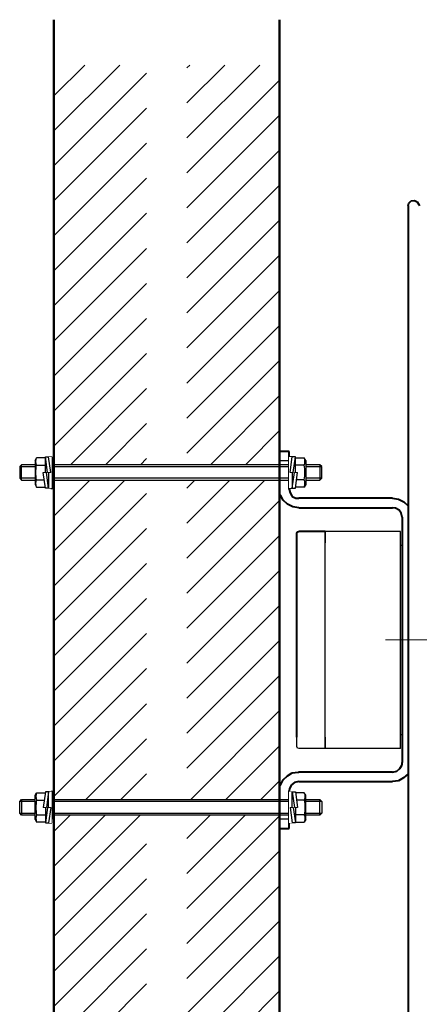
# Model space of a CAD drawing. Header units: millimetres. Extents: x -404827 to -46036, y 267324 to 306977.
# Tile 54 of 55: x -46650 to -46445, y 273299 to 273804. Entities that reach past the tile are written whole.
import ezdxf

# ---------------------------------------------------------------- set-up
doc = ezdxf.new("R2010")
doc.units = ezdxf.units.MM
doc.set_wipeout_variables(frame=1)
doc.linetypes.add('ACAD_ISO04W100', pattern=[30, 24, -3, 0, -3])
doc.layers.add('Осевая', color=80, linetype='ACAD_ISO04W100', lineweight=20)
doc.layers.add('Основная', color=1, linetype='Continuous', lineweight=50)
for name, color, linetype in [('ПРТК_Болты', 4, 'Continuous'), ('ПРТК_Шайбы', 3, 'Continuous'), ('ПРТК_Шпильки_резьбовые', 4, 'Continuous')]:
    doc.layers.add(name, color=color, linetype=linetype)

# ---------------------------------------------------------------- blocks, each defined once
blk = doc.blocks.new('*U41')
for p, q in [((3, 0), (3, -155)), ((-4, -1), (4, -1)), ((-3, -155), (-3, 0)), ((4, -154), (-4, -154))]:
    blk.add_line(p, q)
blk.add_lwpolyline([(3, 0), (-3, 0), (-4, -1), (-4, -154), (-3, -155), (3, -155), (4, -154), (4, -1)], close=True)
blk = doc.blocks.new('*U25')
at = {"color": 3, "linetype": 'ByBlock', "lineweight": -2}
blk.add_lwpolyline([(-8, 1.6), (-8, 0), (8, 0), (8, 1.6)], close=True, dxfattribs=at)
at = {"color": 3}
blk.add_wipeout([(8, 1.6), (8, 0), (-8, 0), (-8, 1.6)], dxfattribs=at)
blk = doc.blocks.new('*U42')
blk.add_wipeout([(-1.1, 0), (0, 8), (1.6, 8), (1.6, 7.51), (6.13, 7.51), (6.9, 6.17), (6.9, -6.18), (6.13, -7.51), (1.67, -7.51), (1.6, -8), (0, -8), (0, 0)])
at = {"layer": 'ПРТК_Болты', "linetype": 'ByBlock', "lineweight": -2}
for p, q in [((1.6, 7.51), (6.13, 7.51)), ((6.9, 6.17), (6.13, 7.51)), ((6.9, 6.17), (6.9, -6.18)), ((6.13, 3.75), (1.6, 3.75)), ((6.13, -3.75), (2.18, -3.75)), ((6.13, -7.51), (1.67, -7.51)), ((6.9, -6.18), (6.13, -7.51))]:
    blk.add_line(p, q, dxfattribs=at)
for centre, radius, start, end in [((1.74, 5.63), 4.78, 336.8627, 23.1373), ((-12.01, 0), 18.53, 348.3122, 11.6878), ((1.74, -5.63), 4.78, 336.8627, 23.1373)]:
    blk.add_arc(centre, radius, start, end, dxfattribs=at)
at = {"layer": 'ПРТК_Шайбы'}
for p, q in [((-1.1, 0), (0, 8)), ((0.5, 0), (1.6, 8)), ((0, -8), (1.1, 0)), ((1.6, -8), (2.7, 0))]:
    blk.add_line(p, q, dxfattribs=at)
at = {"layer": 'ПРТК_Шайбы', "linetype": 'ByBlock', "lineweight": -2}
for p, q in [((1.6, 8), (0, 8)), ((1.6, 0), (1.6, 8)), ((0, 0), (0, -8)), ((0, -8), (1.6, -8))]:
    blk.add_line(p, q, dxfattribs=at)
at = {"layer": 'ПРТК_Шайбы', "linetype": 'ByBlock', "lineweight": 9}
for p, q in [((-1.1, 0), (0.5, 0)), ((1.08, 4.2), (1.6, 4.2)), ((2.7, 0), (1.1, 0)), ((0, -4.2), (0.52, -4.2))]:
    blk.add_line(p, q, dxfattribs=at)

msp = doc.modelspace()

# ---------------------------------------------------------------- hatches: boundary and pattern name
at = {"lineweight": 25}
h = msp.add_hatch(dxfattribs=at)
h.set_pattern_fill('ANSI31', scale=4)
h.paths.add_polyline_path([(-46585.376, 273780.488), (-46632.898, 273780.488), (-46632.898, 273575.548), (-46585.376, 273575.548)])
h.paths.add_polyline_path([(-46517.109, 273780.488), (-46564.63, 273780.488), (-46564.63, 273575.548), (-46517.109, 273575.548)])
h.paths.add_polyline_path([(-46517.109, 273567.548), (-46564.63, 273567.548), (-46564.63, 273403.809), (-46517.109, 273403.809)])
h.paths.add_polyline_path([(-46585.376, 273567.548), (-46632.898, 273567.548), (-46632.898, 273403.809), (-46585.376, 273403.809)])
h.paths.add_polyline_path([(-46585.376, 273395.809), (-46632.898, 273395.809), (-46632.898, 273030.583), (-46585.376, 273030.724)])
h.paths.add_polyline_path([(-46517.109, 273395.809), (-46564.63, 273395.809), (-46564.63, 273030.583), (-46517.109, 273030.583)])

# ---------------------------------------------------------------- linework, layer by layer
at = {"color": 7, "linetype": 'Continuous', "lineweight": 40}
for p, q in [((-46451.21, 273708.286), (-46450.755, 273709.687)), ((-46450.755, 273709.687), (-46449.589, 273710.837)), ((-46449.589, 273710.837), (-46447.953, 273711.078)), ((-46447.953, 273711.078), (-46446.564, 273710.391)), ((-46446.564, 273710.391), (-46445.63, 273708.991)), ((-46445.63, 273708.991), (-46445.396, 273708.286)), ((-46451.21, 273708.286), (-46451.21, 273263.071)), ((-46512.228, 273582.318), (-46517.109, 273582.318)), ((-46512.228, 273577.653), (-46512.228, 273582.318)), ((-46634.054, 273562.979), (-46634.054, 273577.653)), ((-46512.228, 273562.979), (-46512.228, 273577.653)), ((-46512.228, 273562.979), (-46511.762, 273561.124)), ((-46515.252, 273557.404), (-46516.641, 273559.955)), ((-46513.151, 273555.299), (-46515.252, 273557.404)), ((-46511.762, 273561.124), (-46510.593, 273559.26)), ((-46510.593, 273559.26), (-46508.726, 273558.323)), ((-46508.726, 273558.323), (-46507.337, 273558.323)), ((-46459.127, 273558.323), (-46507.337, 273558.323)), ((-46459.127, 273558.323), (-46456.103, 273557.85)), ((-46456.103, 273557.868), (-46453.313, 273556.468)), ((-46510.361, 273553.899), (-46513.151, 273555.299)), ((-46507.337, 273553.444), (-46510.361, 273553.899)), ((-46507.337, 273553.444), (-46459.139, 273553.444)), ((-46457.738, 273553.212), (-46459.127, 273553.444)), ((-46455.869, 273552.275), (-46457.738, 273553.212)), ((-46454.702, 273550.634), (-46455.869, 273552.275)), ((-46453.313, 273556.468), (-46451.21, 273554.363)), ((-46454.247, 273548.547), (-46454.702, 273550.634)), ((-46454.247, 273548.547), (-46454.247, 273422.81)), ((-46508.258, 273540.403), (-46508.024, 273541.09)), ((-46508.258, 273535.506), (-46508.258, 273540.403)), ((-46508.024, 273541.09), (-46507.337, 273541.33)), ((-46493.827, 273541.33), (-46507.337, 273541.33)), ((-46508.258, 273435.843), (-46508.258, 273535.506)), ((-46455.402, 273419.778), (-46454.247, 273421.642)), ((-46454.247, 273421.642), (-46454.247, 273422.801)), ((-46515.252, 273413.962), (-46513.151, 273416.058)), ((-46513.151, 273416.058), (-46510.593, 273417.458)), ((-46510.593, 273417.458), (-46507.569, 273417.922)), ((-46507.569, 273417.922), (-46507.337, 273417.922)), ((-46459.127, 273417.922), (-46507.337, 273417.922)), ((-46459.127, 273417.922), (-46457.037, 273418.386)), ((-46457.037, 273418.386), (-46455.402, 273419.778)), ((-46451.21, 273416.986), (-46453.546, 273414.889)), ((-46516.641, 273411.161), (-46515.252, 273413.962)), ((-46511.061, 273411.393), (-46511.983, 273409.537)), ((-46509.426, 273412.561), (-46511.061, 273411.393)), ((-46507.337, 273413.034), (-46509.426, 273412.561)), ((-46507.337, 273413.034), (-46459.139, 273413.034)), ((-46456.103, 273413.498), (-46459.127, 273413.034)), ((-46453.546, 273414.889), (-46456.103, 273413.498)), ((-46634.054, 273408.378), (-46634.054, 273393.704)), ((-46511.983, 273409.537), (-46512.228, 273408.369)), ((-46512.228, 273408.378), (-46512.228, 273393.704)), ((-46512.228, 273393.696), (-46512.228, 273408.369)), ((-46512.228, 273389.048), (-46512.228, 273393.696)), ((-46517.109, 273389.048), (-46512.228, 273389.048))]:
    msp.add_line(p, q, dxfattribs=at)
at = {"color": 7}
for p, q in [((-46517.109, 273562.979), (-46517.109, 273582.318)), ((-46517.109, 273577.653), (-46517.109, 273562.979)), ((-46517.109, 273577.653), (-46512.228, 273577.653)), ((-46516.641, 273559.955), (-46517.109, 273562.979)), ((-46493.827, 273541.33), (-46493.827, 273535.506)), ((-46455.169, 273541.33), (-46493.827, 273541.33)), ((-46493.827, 273535.506), (-46493.827, 273541.33)), ((-46455.169, 273535.506), (-46455.169, 273541.33)), ((-46493.827, 273435.843), (-46493.827, 273535.506)), ((-46493.827, 273435.843), (-46493.827, 273535.506)), ((-46455.169, 273435.843), (-46455.169, 273535.506)), ((-46454.247, 273534.105), (-46455.169, 273534.105)), ((-46508.258, 273430.954), (-46508.258, 273435.843)), ((-46493.827, 273435.843), (-46493.827, 273430.027)), ((-46493.827, 273430.027), (-46493.827, 273435.843)), ((-46455.169, 273437.243), (-46454.247, 273437.243)), ((-46455.169, 273430.027), (-46455.169, 273435.843)), ((-46508.024, 273430.259), (-46508.258, 273430.954)), ((-46507.337, 273430.027), (-46508.024, 273430.259)), ((-46493.827, 273430.027), (-46507.337, 273430.027)), ((-46455.169, 273430.027), (-46493.827, 273430.027)), ((-46517.109, 273408.369), (-46516.641, 273411.161)), ((-46517.109, 273408.369), (-46517.109, 273393.696)), ((-46517.109, 273389.048), (-46517.109, 273408.369)), ((-46512.228, 273393.696), (-46517.109, 273393.696))]:
    msp.add_line(p, q, dxfattribs=at)
at = {"layer": 'Осевая', "color": 7}
msp.add_line((-46462.863, 273485.679), (-46408.139, 273485.679), dxfattribs=at)
at = {"layer": 'Основная', "color": 7}
for p, q in [((-46517.109, 273803.732), (-46517.109, 273001.523)), ((-46517.109, 273030.583), (-46517.109, 273780.488))]:
    msp.add_line(p, q, dxfattribs=at)

# ---------------------------------------------------------------- block references
at = {"layer": 'ПРТК_Шпильки_резьбовые', "color": 7, "rotation": 90}
msp.add_blockref('*U41', (-46650.461, 273571.548), dxfattribs=at)
at = {"layer": 'ПРТК_Шпильки_резьбовые', "color": 7, "xscale": -1, "rotation": 90}
msp.add_blockref('*U41', (-46650.461, 273399.809), dxfattribs=at)

# ---------------------------------------------------------------- next in the draw order: block references
at = {"layer": 'ПРТК_Шайбы', "color": 7, "xscale": -1}
for p, rotation in [((-46634.054, 273571.548), 90), ((-46512.228, 273399.809), 270)]:
    msp.add_blockref('*U25', p, dxfattribs=dict(at, rotation=rotation))
at = {"layer": 'ПРТК_Шайбы', "color": 7}
for p, rotation in [((-46512.228, 273571.548), 270), ((-46634.054, 273399.809), 90.00000000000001)]:
    msp.add_blockref('*U25', p, dxfattribs=dict(at, rotation=rotation))

# ---------------------------------------------------------------- next in the draw order: block references
at = {"color": 7, "xscale": -1}
msp.add_blockref('*U42', (-46635.654, 273571.548), dxfattribs=at)
at = {"color": 7}
msp.add_blockref('*U42', (-46510.628, 273571.548), dxfattribs=at)
at = {"color": 7, "rotation": 180}
msp.add_blockref('*U42', (-46635.654, 273399.809), dxfattribs=at)
at = {"color": 7, "xscale": -1, "rotation": 180}
msp.add_blockref('*U42', (-46510.628, 273399.809), dxfattribs=at)

# ---------------------------------------------------------------- next in the draw order: linework, layer by layer
at = {"layer": 'Основная', "color": 7}
msp.add_line((-46632.898, 273803.732), (-46632.898, 273001.523), dxfattribs=at)

doc.saveas('drawing.dxf')
